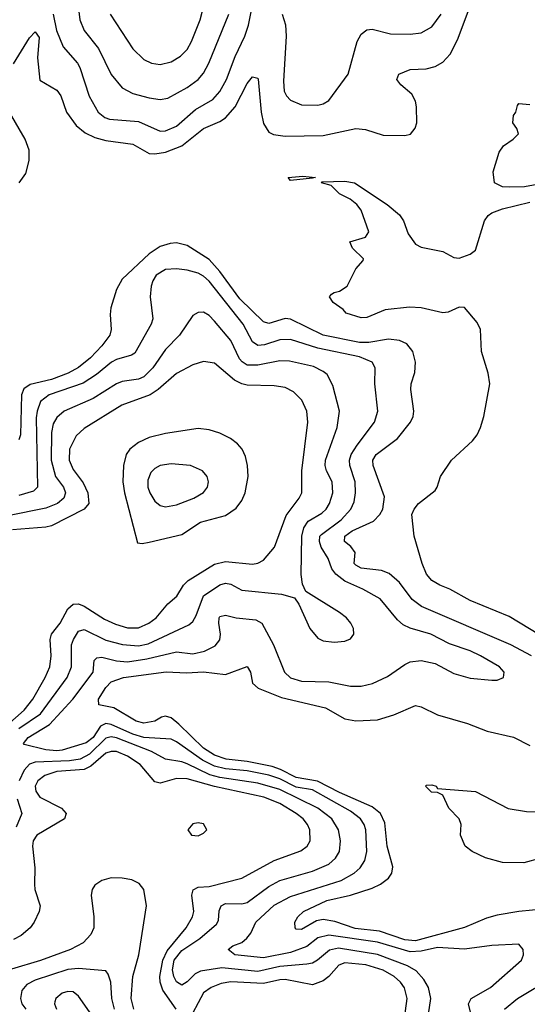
# Model space of a CAD drawing. Header units: inches. Extents: x 1305375 to 1407406, y 744550 to 841633.
# Tile 179 of 256: x 1325053 to 1326921, y 811888 to 815510. Entities that reach past the tile are written whole.
import ezdxf

# ---------------------------------------------------------------- set-up
doc = ezdxf.new("R2010")
doc.units = ezdxf.units.IN
doc.header["$MEASUREMENT"] = 0
doc.layers.add('B3821', color=7, linetype='Continuous')

msp = doc.modelspace()

# ---------------------------------------------------------------- linework, layer by layer
at = {"layer": 'B3821', "color": 5}
for points, elevation in [([(1325030, 815347.5), (1325090, 815442.9), (1325110, 815465.5), (1325124.8, 815444.8), (1325118.4, 815370), (1325127.7, 815287.7), (1325190.5, 815250.5), (1325204.1, 815230), (1325225, 815170), (1325261.2, 815121.2), (1325294.3, 815094.3), (1325330, 815077.1), (1325370, 815065.9), (1325470, 815052), (1325530, 815017.7), (1325550, 815016.1), (1325590, 815022.8), (1325650, 815046.1), (1325730, 815109.7), (1325790, 815135), (1325810, 815149), (1325846.4, 815190), (1325890, 815275.5), (1325910, 815299.5), (1325930, 815294.8), (1325930.9, 815290.9), (1325941.5, 815170), (1325950, 815127.6), (1325970, 815096.8), (1325987.3, 815087.3), (1326030, 815082), (1326170, 815084), (1326290, 815110.2), (1326325.8, 815105.8), (1326390, 815085.8), (1326470, 815084.2), (1326490.9, 815089.1), (1326508.6, 815111.4), (1326514.5, 815130), (1326513, 815190), (1326509, 815210), (1326496.2, 815236.2), (1326455.1, 815270), (1326440.5, 815290), (1326448, 815310), (1326490, 815326.4), (1326548.7, 815328.7), (1326581.7, 815338.3), (1326610, 815354), (1326636.8, 815383.2), (1326663.9, 815436.1), (1326721, 815590)], 1220), ([(1325176.9, 815530), (1325188.2, 815470), (1325212.9, 815410), (1325266, 815350), (1325274.6, 815334.6), (1325308.5, 815228.5), (1325342.2, 815170), (1325366.9, 815150), (1325384, 815144), (1325490, 815136.1), (1325570, 815100.5), (1325590, 815101.6), (1325630, 815118.5), (1325700.2, 815179.8), (1325763.3, 815216.7), (1325790, 815245.9), (1325814.2, 815290), (1325845.5, 815374.5), (1325881.2, 815450), (1325894.5, 815490), (1325910, 815563.7)], 1240), ([(1325385.6, 815530), (1325470, 815403.2), (1325510, 815363.5), (1325538, 815350), (1325570, 815345.1), (1325610, 815355), (1325644.6, 815375.4), (1325670, 815400.2), (1325685.6, 815430), (1325717.5, 815510), (1325738.1, 815590)], 1280), ([(1325269.7, 815550), (1325275.1, 815510), (1325290.9, 815470), (1325343.8, 815403.8), (1325390, 815308), (1325430, 815259.4), (1325470, 815238.1), (1325530, 815222), (1325570, 815216.4), (1325598.5, 815221.5), (1325670, 815260.7), (1325709.9, 815290), (1325730, 815313.8), (1325748.9, 815350), (1325822.9, 815530)], 1260), ([(1326018.7, 815530), (1326030.9, 815490.9), (1326033.8, 815450), (1326023.3, 815283.3), (1326026.7, 815246.7), (1326034.4, 815230), (1326050, 815214.4), (1326090, 815196.6), (1326150, 815195), (1326170, 815200.2), (1326190, 815213.2), (1326261.5, 815310), (1326294.6, 815430), (1326310, 815456.5), (1326330, 815472.3), (1326350, 815475), (1326417.4, 815457.4), (1326490, 815457), (1326530, 815462), (1326570, 815483.5), (1326604.2, 815530)], 1240), ([(1326970, 814905.8), (1326910, 814895.4), (1326853.4, 814893.4), (1326830, 814895.3), (1326800.5, 814910), (1326795.1, 814950), (1326817, 815023), (1326833.6, 815046.4), (1326869, 815070), (1326888.7, 815090), (1326882, 815110), (1326867.3, 815130), (1326870, 815158), (1326879, 815170), (1326885.2, 815194.8), (1326890, 815202), (1326930, 815198)], 1180), ([(1325051.6, 814910), (1325076, 814944), (1325088.1, 814991.9), (1325088, 815030), (1325073.6, 815070), (1325015.9, 815170)], 1220), ([(1327003.7, 813223.7), (1326854.2, 813314.2), (1326710, 813374.1), (1326635.8, 813415.8), (1326599.3, 813430), (1326570, 813447.4), (1326549.7, 813470), (1326533.4, 813510), (1326504.8, 813610), (1326496.1, 813690), (1326503.9, 813710), (1326520.1, 813730), (1326581.9, 813778.1), (1326589.5, 813790), (1326600.9, 813830), (1326641.6, 813890), (1326719.2, 813960.8), (1326736.7, 813983.3), (1326749, 814010), (1326761, 814050), (1326782.3, 814170), (1326776.7, 814210), (1326752.7, 814290), (1326748.2, 814370), (1326736.2, 814396.2), (1326690, 814450.8), (1326670, 814452.1), (1326630, 814433.9), (1326610, 814432.1), (1326530, 814449.6), (1326487.4, 814452.6), (1326397.4, 814442.6), (1326330, 814414.8), (1326310, 814413.5), (1326254.7, 814430), (1326243.6, 814443.6), (1326206, 814470), (1326193.2, 814490), (1326200.1, 814499.9), (1326210, 814506.8), (1326230, 814511), (1326258, 814530), (1326290, 814594), (1326316.4, 814623.6), (1326318, 814630), (1326278, 814670), (1326267.3, 814692.7), (1326326, 814710), (1326338, 814730), (1326309.1, 814809.1), (1326293.2, 814830), (1326269.2, 814850), (1326229.7, 814869.7), (1326199.6, 814899.6), (1326164, 814910), (1326166.3, 814913.7), (1326250, 814916.3), (1326284.9, 814910), (1326404.7, 814830), (1326450, 814792.3), (1326465.7, 814770), (1326482.2, 814722.2), (1326510, 814684.9), (1326530, 814673.8), (1326610, 814656.9), (1326650, 814635.3), (1326670, 814633.4), (1326710, 814647.2), (1326730, 814662.4), (1326763.4, 814770), (1326776.5, 814790), (1326790, 814799.2), (1326830, 814814.2), (1326930, 814838.6)], 1180), ([(1326936.7, 813170), (1326859.9, 813210), (1326531.1, 813351.1), (1326497.3, 813377.3), (1326450, 813439.2), (1326412.4, 813472.4), (1326384.4, 813484.4), (1326310, 813493), (1326290, 813503.2), (1326283.9, 813510), (1326287.6, 813550), (1326271.9, 813571.9), (1326247.9, 813590), (1326249.9, 813610), (1326276.5, 813630), (1326355.1, 813664.9), (1326378.6, 813690), (1326389.3, 813710), (1326395.4, 813755.4), (1326353.8, 813870), (1326352.9, 813890), (1326364.5, 813910), (1326442.7, 813970), (1326490.8, 814030), (1326501.1, 814050), (1326503.2, 814070), (1326492.4, 814150), (1326494, 814170), (1326507.3, 814212.7), (1326509.9, 814250), (1326500.2, 814290), (1326477.1, 814317.1), (1326450.5, 814330.5), (1326410, 814334.5), (1326337.3, 814322.7), (1326302.9, 814322.9), (1326169.4, 814349.4), (1326050, 814408.7), (1326030, 814410.3), (1325970, 814392.8), (1325950, 814399.2), (1325862.6, 814482.6), (1325790, 814583.9), (1325750, 814627.4), (1325670, 814678.9), (1325630, 814688.7), (1325606.8, 814686.8), (1325570, 814675.4), (1325530, 814648.9), (1325430, 814555.2), (1325410, 814518), (1325388.2, 814450), (1325385.6, 814425.6), (1325389.6, 814370), (1325384.8, 814350), (1325355.2, 814310), (1325313.9, 814266.1), (1325270, 814230.6), (1325231.4, 814210), (1325170, 814186.1), (1325091.9, 814168.1), (1325068.3, 814151.7), (1325060.3, 814130), (1325056.7, 813983.3), (1325050, 813964.8)], 1220), ([(1326714.7, 811850), (1326703.9, 811890), (1326714.5, 811910), (1326785.8, 811950), (1326898.9, 812050), (1326906.3, 812070), (1326906, 812090), (1326890, 812109.6), (1326790, 812104.9), (1326690, 812090.7), (1326590, 812097.7), (1326530, 812083.2), (1326490, 812080.8), (1326370, 812116.3), (1326190, 812141.9), (1326150, 812132.1), (1326110, 812100.4), (1326050, 812078.7), (1325950, 812059), (1325845.3, 812070), (1325819.7, 812090), (1325836.9, 812103.1), (1325870, 812115.9), (1325889.1, 812130.9), (1325903.6, 812150), (1325922.4, 812190), (1325990, 812252.8), (1326050, 812284.8), (1326236.5, 812343.5), (1326283.4, 812370), (1326306.1, 812390), (1326322.9, 812417.1), (1326330.8, 812450), (1326326.4, 812530), (1326320.1, 812550), (1326306.5, 812570), (1326270, 812598.3), (1326130, 812677.2), (1326070, 812686.9), (1326010, 812717.7), (1325970, 812731), (1325890, 812746.9), (1325810, 812753.8), (1325770, 812763.7), (1325726, 812786), (1325630, 812854), (1325610, 812863.5), (1325510, 812869.2), (1325470, 812881.7), (1325390, 812917.3), (1325370, 812920.5), (1325350, 812911.8), (1325323.5, 812870), (1325297.5, 812850), (1325210, 812822.7), (1325190, 812820.1), (1325150, 812824.2), (1325070, 812843.6), (1325067.6, 812847.6), (1325083.9, 812870), (1325162.4, 812917.6), (1325248.4, 813010), (1325324.1, 813110), (1325327.5, 813152.5), (1325337.1, 813162.9), (1325355.3, 813164.7), (1325410, 813151.6), (1325450, 813148.2), (1325521.3, 813158.7), (1325630, 813184.4), (1325690, 813177.3), (1325733.1, 813186.9), (1325772.9, 813207.1), (1325790, 813229), (1325792.5, 813250), (1325786.2, 813290), (1325787.7, 813310), (1325790, 813314.9), (1325810, 813320.1), (1325849.3, 813309.3), (1325922.4, 813302.4), (1325944.3, 813290), (1325986.9, 813210), (1326028.1, 813110), (1326050, 813089.6), (1326090, 813076.8), (1326190, 813073.9), (1326270, 813058), (1326310, 813058), (1326351.5, 813068.5), (1326406.6, 813093.4), (1326470, 813138.4), (1326490, 813147.7), (1326530, 813153), (1326581.7, 813141.7), (1326650, 813104.9), (1326710, 813087.3), (1326790, 813080.3), (1326810, 813081.1), (1326832.7, 813090), (1326836.2, 813110), (1326818.7, 813130), (1326748.3, 813170), (1326710, 813188.2), (1326634.3, 813214.3), (1326566, 813250), (1326490, 813271.7), (1326464.2, 813284.2), (1326442.9, 813302.9), (1326379.3, 813379.3), (1326315.1, 813415.1), (1326250, 813444.1), (1326216.2, 813470), (1326201.7, 813490), (1326188, 813528), (1326161.9, 813570), (1326156.4, 813590), (1326158, 813610), (1326163.1, 813616.9), (1326236, 813670), (1326271.6, 813710), (1326284, 813736), (1326289.1, 813770), (1326288, 813810), (1326267.8, 813870), (1326266.1, 813890), (1326273, 813910), (1326294.8, 813945.2), (1326358.9, 814030), (1326370.6, 814070), (1326359.5, 814170), (1326361, 814230), (1326350.6, 814250), (1326303, 814270), (1326150, 814302.1), (1326050, 814334.1), (1326010, 814332), (1325953.9, 814313.9), (1325930, 814311.8), (1325910, 814324.9), (1325875.6, 814390), (1325750, 814547.8), (1325730, 814566.1), (1325710, 814577.3), (1325670, 814588.9), (1325630, 814593.9), (1325590, 814590.5), (1325555.5, 814570), (1325543.2, 814550), (1325536.6, 814530), (1325532.8, 814490), (1325543.3, 814410), (1325537.5, 814390), (1325476.3, 814283.7), (1325464.5, 814275.5), (1325410, 814260.3), (1325390.9, 814250), (1325335.6, 814204.4), (1325286.8, 814173.2), (1325161.8, 814130), (1325130, 814105.7), (1325117.4, 814070), (1325114.5, 814045.5), (1325119, 813790), (1325104.7, 813775.3), (1325050, 813759.7)], 1240), ([(1325050, 812902.4), (1325130, 812956.6), (1325228.2, 813090), (1325243.8, 813130), (1325244.5, 813210), (1325250.7, 813230), (1325270, 813260.7), (1325290, 813267.2), (1325370, 813227.2), (1325431.7, 813211.7), (1325490, 813207), (1325525.6, 813214.4), (1325675.7, 813284.3), (1325690, 813296.5), (1325702.1, 813317.9), (1325729.2, 813390.8), (1325790, 813431), (1325810, 813437.5), (1325830, 813433.3), (1325871, 813411), (1326016.8, 813396.8), (1326063.7, 813383.7), (1326080.6, 813360.6), (1326120.2, 813270), (1326150, 813234.9), (1326170, 813224.7), (1326210, 813219.7), (1326250, 813223.6), (1326270, 813233), (1326282.4, 813250), (1326281.3, 813270), (1326271.3, 813290), (1326255.4, 813310), (1326229.7, 813330), (1326106.2, 813406.2), (1326093.2, 813433.2), (1326088.9, 813468.9), (1326091.6, 813610), (1326099.1, 813640.9), (1326114.6, 813665.4), (1326165, 813695), (1326180.7, 813710), (1326192.5, 813730), (1326205.7, 813770), (1326203.1, 813810), (1326182.4, 813850), (1326177.3, 813870), (1326178.4, 813890), (1326220.9, 814010), (1326229.9, 814070), (1326205, 814165), (1326184.3, 814204.3), (1326170, 814216.5), (1326133.8, 814233.8), (1326045.9, 814254.1), (1326010, 814255.2), (1325930, 814238.7), (1325890, 814239.7), (1325871.3, 814251.3), (1325862.5, 814262.5), (1325830.5, 814330.5), (1325770, 814400.7), (1325750, 814422.2), (1325730, 814433.8), (1325710, 814433.5), (1325690, 814422), (1325640.9, 814350), (1325590, 814297.3), (1325543.1, 814230), (1325510, 814196), (1325490, 814187.5), (1325430, 814179.2), (1325410, 814170.4), (1325323.9, 814116.1), (1325216.5, 814070), (1325190, 814046.9), (1325176.8, 814023.2), (1325170, 813992), (1325169.3, 813889.3), (1325184.9, 813830), (1325214.1, 813790), (1325222.1, 813770), (1325215.9, 813750), (1325192.1, 813730), (1325150, 813713.2), (1325010, 813684.4)], 1260), ([(1324984.9, 812895.1), (1325069.9, 812970), (1325102.2, 813010), (1325146.8, 813090), (1325163.8, 813130), (1325169.6, 813170), (1325165.2, 813230), (1325169.9, 813250), (1325201.7, 813290), (1325230, 813343.2), (1325250, 813360.1), (1325270, 813360.7), (1325290, 813353.2), (1325364.8, 813304.8), (1325406, 813286), (1325450, 813273.6), (1325490, 813272.9), (1325528.3, 813290), (1325555, 813310), (1325598.9, 813361.1), (1325631.1, 813388.9), (1325655.4, 813430), (1325672.9, 813447.1), (1325770, 813507), (1325810, 813516.6), (1325910, 813507.2), (1325930, 813511.3), (1325950, 813522.1), (1325990.3, 813569.7), (1326033.7, 813686.3), (1326081.6, 813750), (1326091.8, 813770), (1326090.8, 813850), (1326113.6, 814030), (1326109.1, 814070), (1326090.7, 814110), (1326061.2, 814141.2), (1326030, 814156.9), (1325990, 814163.7), (1325890, 814165.3), (1325870, 814170.3), (1325843.8, 814183.8), (1325770, 814246.4), (1325730, 814252.8), (1325690, 814239.9), (1325630, 814208.3), (1325563.3, 814150), (1325533.9, 814130), (1325428.5, 814091.5), (1325290, 814005.9), (1325260.5, 813979.5), (1325236.6, 813930), (1325235.7, 813890), (1325250, 813856), (1325286.8, 813806.8), (1325304, 813770), (1325307.1, 813730), (1325290.9, 813710), (1325170, 813648.4), (1325150, 813643.3), (1325026.4, 813633.5)], 1280), ([(1326990, 812238.8), (1326890, 812229.4), (1326810, 812216.2), (1326770, 812205), (1326690, 812170.4), (1326510, 812122.1), (1326470, 812124.8), (1326377.3, 812157.3), (1326287.3, 812167.3), (1326213, 812193), (1326170, 812200.3), (1326144.9, 812195.1), (1326090, 812163), (1326070, 812165.1), (1326066.2, 812170), (1326066.1, 812190), (1326076, 812210), (1326097.3, 812230), (1326182.9, 812270), (1326270.2, 812289.8), (1326350, 812315.9), (1326380.7, 812330), (1326410, 812352), (1326422.4, 812370), (1326425.6, 812394.4), (1326405.4, 812470), (1326396.2, 812556.2), (1326381, 812590), (1326350, 812614.5), (1326230, 812667.2), (1326148.9, 812708.9), (1326070, 812722.6), (1326012.4, 812752.4), (1325982.6, 812762.6), (1325890, 812781.9), (1325813.3, 812790), (1325770, 812804.2), (1325729.6, 812830), (1325639.2, 812919.2), (1325610, 812941.5), (1325590, 812947.6), (1325575.1, 812944.9), (1325550, 812929.5), (1325510, 812922.4), (1325481.8, 812930), (1325399.3, 812979.3), (1325344.7, 812990), (1325343.4, 813010), (1325370, 813053.5), (1325390, 813074), (1325435.6, 813090), (1325591.7, 813111.7), (1325667.1, 813107.1), (1325730, 813111.2), (1325810, 813101.7), (1325890, 813130.3), (1325902.3, 813110), (1325909.5, 813069.5), (1325931.1, 813051.1), (1326016.9, 813016.9), (1326178.3, 812978.3), (1326250, 812938.4), (1326290, 812931.1), (1326370, 812934.8), (1326430, 812952.9), (1326510, 812987.8), (1326530, 812982.7), (1326590, 812952.7), (1326701.3, 812921.3), (1326773, 812893), (1326870, 812871.2), (1326930, 812840.2)], 1220), ([(1326553.2, 811826.8), (1326565.4, 811910), (1326557.5, 811950), (1326539.7, 811979.7), (1326511.3, 812011.3), (1326479.9, 812030), (1326370, 812071.8), (1326225.9, 812094.1), (1326192.8, 812087.2), (1326149.5, 812050.5), (1326130, 812039.9), (1326110, 812036), (1326010, 812027.7), (1325930, 812009.3), (1325797.4, 812022.6), (1325718.7, 812010), (1325699.3, 812000.7), (1325670, 811970.5), (1325650, 811958), (1325630, 811970.5), (1325619.8, 811990), (1325615.2, 812015.2), (1325621.6, 812050), (1325650, 812086.2), (1325715.8, 812130), (1325777.1, 812182.9), (1325784.1, 812195.9), (1325787.5, 812232.5), (1325794, 812250), (1325810, 812259.4), (1325870, 812257.6), (1325890, 812263.2), (1325970, 812321.9), (1326010, 812344), (1326130, 812378.5), (1326190, 812403.9), (1326214.7, 812425.3), (1326229.3, 812450), (1326234, 812490), (1326226.7, 812530), (1326201.4, 812570), (1326150, 812609.6), (1326010, 812678.6), (1325930, 812701.7), (1325790, 812722.9), (1325752.8, 812732.8), (1325670, 812773.2), (1325650, 812780.7), (1325590, 812789.9), (1325537.7, 812817.7), (1325410, 812868.1), (1325390, 812872.3), (1325370, 812867.3), (1325310, 812808.7), (1325275.7, 812790), (1325236.2, 812783.8), (1325110, 812778.8), (1325090, 812771), (1325070, 812749.9), (1325051.2, 812710)], 1260), ([(1325628.4, 811870), (1325580.2, 811940.2), (1325569.8, 811969.8), (1325568.4, 811990), (1325580.4, 812050), (1325595.7, 812084.3), (1325665.7, 812170), (1325689.5, 812210), (1325693.8, 812230), (1325687.2, 812290), (1325690.9, 812309.1), (1325710, 812318.9), (1325750, 812321.7), (1325870, 812352.5), (1325990, 812417.6), (1326087.1, 812452.9), (1326110.7, 812469.3), (1326121.8, 812490), (1326120.9, 812530), (1326111.9, 812550), (1326095.7, 812570), (1326070.4, 812590), (1326010, 812626.3), (1325951.5, 812650), (1325770, 812689), (1325670, 812717.1), (1325630, 812718.7), (1325570, 812701.7), (1325550, 812706.5), (1325496.9, 812770), (1325450, 812801.5), (1325410, 812818.1), (1325390, 812818.6), (1325370, 812811.4), (1325315.6, 812764.4), (1325290, 812751.5), (1325190, 812744.2), (1325145.3, 812730), (1325119.9, 812710), (1325110.1, 812690), (1325112.3, 812672.3), (1325127.4, 812650), (1325206.7, 812610), (1325224.1, 812590), (1325218.3, 812570), (1325116.8, 812510), (1325103.3, 812490), (1325100.1, 812470), (1325109.6, 812390), (1325107.8, 812330), (1325109.6, 812310), (1325128.2, 812250), (1325125.5, 812230), (1325106.9, 812190), (1325092.3, 812170), (1325059, 812141), (1325030, 812126.6)], 1280), ([(1326970, 812425.6), (1326908.3, 812408.3), (1326829.2, 812409.2), (1326766.6, 812426.6), (1326718, 812450), (1326692, 812470), (1326675.1, 812510), (1326676.9, 812550), (1326669.6, 812570), (1326631.6, 812610), (1326610, 812657.2), (1326590, 812667.6), (1326568.6, 812668.6), (1326546.6, 812690), (1326550, 812694), (1326570, 812695.3), (1326586, 812690), (1326590, 812682), (1326730, 812671.3), (1326850, 812607.9), (1326917.9, 812597.9), (1326970, 812596.5)], 1180), ([(1325044.6, 812644.6), (1325061.4, 812590), (1325039.8, 812540.2)], 1260), ([(1325473.3, 811870), (1325463.2, 811910), (1325469.9, 811990), (1325491.1, 812070), (1325519.7, 812250), (1325509.8, 812310), (1325492.8, 812332.8), (1325465.7, 812345.7), (1325430, 812352.7), (1325390, 812353.8), (1325356, 812344), (1325330, 812326), (1325320.2, 812310), (1325315.9, 812290), (1325326.5, 812210), (1325326.1, 812170), (1325315.2, 812144.8), (1325286.3, 812113.7), (1325239.7, 812090), (1325130, 812049.6), (1325022.7, 812017.3)], 1320), ([(1325402.1, 811870), (1325392.6, 811910), (1325388.6, 811970), (1325379.3, 811999.3), (1325370, 812011.3), (1325270, 812019.9), (1325230, 812016), (1325110, 811977.1), (1325079.5, 811960.5), (1325061.3, 811938.7), (1325055.7, 811910), (1325061.6, 811890), (1325075.3, 811870)], 1340), ([(1326465.3, 811810), (1326478.6, 811910), (1326468.4, 811948.4), (1326453.9, 811970), (1326431.1, 811990), (1326390, 812013.9), (1326326.6, 812033.4), (1326250, 812041.3), (1326227.7, 812032.3), (1326190, 811990), (1326170, 811974.8), (1326130, 811959.5), (1326030, 811979.2), (1326010, 811978.8), (1325950, 811964.3), (1325830, 811970.8), (1325794.7, 811965.3), (1325757.7, 811950), (1325729.1, 811930.9), (1325670, 811818)], 1280), ([(1326836.8, 811870), (1326884.6, 811910), (1327010, 811984.6)], 1220), ([(1325350, 811802.7), (1325270, 811918.5), (1325250, 811934.1), (1325230, 811935.5), (1325210, 811929), (1325186.2, 811910), (1325182.7, 811897.3), (1325181.2, 811890), (1325188.9, 811870)], 1360)]:
    msp.add_lwpolyline(points, dxfattribs=dict(at, elevation=elevation))
for points, elevation in [([(1326050, 814919), (1326041.2, 814930), (1326094.7, 814934.7), (1326142, 814930), (1326130, 814927)], 1180), ([(1325710, 814006), (1325590, 813988), (1325530, 813973.5), (1325490, 813954.5), (1325458.9, 813930), (1325444.7, 813910), (1325434.7, 813870), (1325433.3, 813810), (1325438.7, 813770), (1325486.2, 813586.2), (1325503.4, 813583.4), (1325530, 813588.5), (1325650, 813616.9), (1325718.4, 813661.6), (1325810, 813685.8), (1325850, 813713.2), (1325870, 813741.2), (1325882.5, 813770), (1325894.2, 813830), (1325891.6, 813870), (1325883.5, 813903.5), (1325872.2, 813930), (1325854.8, 813950), (1325828.5, 813970), (1325790, 813989.2), (1325750, 814001.2)], 1320), ([(1325610, 813876.5), (1325570, 813869.8), (1325550, 813858.8), (1325536, 813844), (1325524.4, 813815.6), (1325525.3, 813790), (1325531.6, 813770), (1325550, 813739.1), (1325570, 813723.5), (1325590, 813717.8), (1325630, 813725.3), (1325694.3, 813750), (1325730, 813770.3), (1325743.9, 813790), (1325748.5, 813810), (1325743.1, 813830), (1325726, 813850), (1325681.2, 813870)], 1340), ([(1325710, 812556.1), (1325690, 812551.8), (1325672.4, 812530), (1325685.5, 812510), (1325710, 812507.5), (1325730, 812517.1), (1325741.6, 812530), (1325730, 812552)], 1320)]:
    msp.add_lwpolyline(points, close=True, dxfattribs=dict(at, elevation=elevation))

doc.saveas('drawing.dxf')
